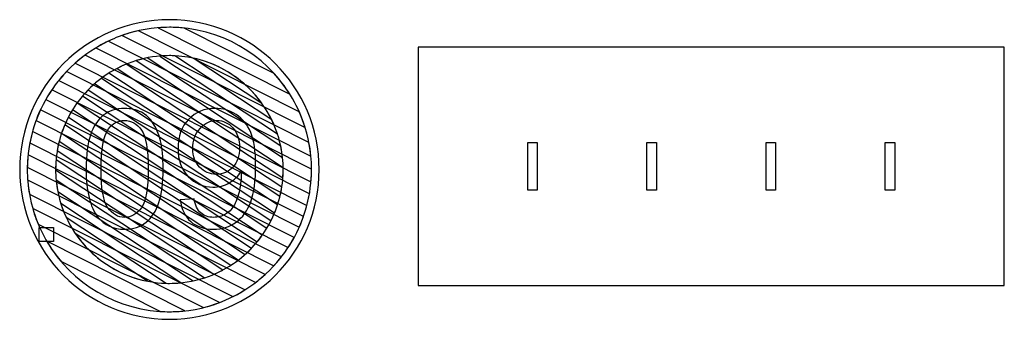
# Model space of a CAD drawing. Header units: millimetres. Extents: x -1146 to 1019, y -763 to 979.
# Tile 27 of 143: x -522 to -454, y -455 to -434. Entities that reach past the tile are written whole.
import ezdxf

# ---------------------------------------------------------------- set-up
doc = ezdxf.new("R2010")
doc.units = ezdxf.units.MM
doc.header["$MEASUREMENT"] = 0
doc.header["$XCLIPFRAME"] = 0
doc.layers.add('Layer 1', color=7, linetype='Continuous')
picture_1 = doc.add_image_def('image17.jpg', size_in_pixel=(5115, 5049))

msp = doc.modelspace()

# ---------------------------------------------------------------- linework, layer by layer
at = {"layer": 'Layer 1', "color": 7}
msp.add_open_spline([(-522.303, -444.4586), (-522.303, -438.7371), (-517.6649, -434.0992), (-511.9437, -434.0992), (-511.9437, -434.0992), (-506.2225, -434.0992), (-501.5845, -438.7371), (-501.5845, -444.4586), (-501.5845, -444.4586), (-501.5845, -450.1797), (-506.2225, -454.8176), (-511.9437, -454.8176), (-511.9437, -454.8176), (-517.6649, -454.8176), (-522.303, -450.1797), (-522.303, -444.4586)], degree=3, knots=[0, 0, 0, 0, 0.2, 0.2, 0.2, 0.2, 0.4, 0.4, 0.4, 0.4, 0.6, 0.6, 0.6, 0.6, 1, 1, 1, 1], dxfattribs=at)
at = {"layer": 'Layer 1', "color": 123}
for points, knots in [([(-510.9287, -434.6774), (-510.9287, -434.6774), (-504.7011, -437.8147), (-504.7011, -437.8147), (-504.7011, -437.8147), (-503.726, -438.8768), (-502.9809, -440.1532), (-502.5453, -441.5642), (-502.5453, -441.5642), (-502.5453, -441.5642), (-515.2103, -435.1837), (-515.2103, -435.1837), (-515.2103, -435.1837), (-514.1877, -434.8225), (-513.0884, -434.6252), (-511.9437, -434.6252), (-511.9437, -434.6252), (-511.6011, -434.6252), (-511.2624, -434.643), (-510.9287, -434.6774)], [0, 0, 0, 0, 0.1666667, 0.1666667, 0.1666667, 0.1666667, 0.3333333, 0.3333333, 0.3333333, 0.3333333, 0.5, 0.5, 0.5, 0.5, 0.6666667, 0.6666667, 0.6666667, 0.6666667, 1, 1, 1, 1]), ([(-503.6035, -439.2555), (-503.6035, -439.2555), (-512.7318, -434.6568), (-512.7318, -434.6568), (-512.7318, -434.6568), (-512.4718, -434.6361), (-512.209, -434.6252), (-511.9437, -434.6252), (-511.9437, -434.6252), (-508.431, -434.6252), (-505.3431, -436.4771), (-503.6035, -439.2555)], [0, 0, 0, 0, 0.25, 0.25, 0.25, 0.25, 0.5, 0.5, 0.5, 0.5, 1, 1, 1, 1]), ([(-514.088, -434.8613), (-514.088, -434.8613), (-502.957, -440.469), (-502.957, -440.469), (-502.957, -440.469), (-502.5323, -441.4219), (-502.2552, -442.4542), (-502.1539, -443.537), (-502.1539, -443.537), (-502.1539, -443.537), (-517.0273, -436.044), (-517.0273, -436.044), (-517.0273, -436.044), (-516.1309, -435.5004), (-515.1409, -435.0964), (-514.088, -434.8613)], [0, 0, 0, 0, 0.2, 0.2, 0.2, 0.2, 0.4, 0.4, 0.4, 0.4, 0.6, 0.6, 0.6, 0.6, 1, 1, 1, 1]), ([(-516.1773, -435.5844), (-516.1773, -435.5844), (-502.2912, -442.58), (-502.2912, -442.58), (-502.2912, -442.58), (-502.173, -443.1883), (-502.1104, -443.8163), (-502.1104, -444.4586), (-502.1104, -444.4586), (-502.1104, -444.7473), (-502.1237, -445.033), (-502.1482, -445.3155), (-502.1482, -445.3155), (-502.1482, -445.3155), (-518.4576, -437.099), (-518.4576, -437.099), (-518.4576, -437.099), (-517.7751, -436.4942), (-517.0085, -435.9825), (-516.1773, -435.5844)], [0, 0, 0, 0, 0.1666667, 0.1666667, 0.1666667, 0.1666667, 0.3333333, 0.3333333, 0.3333333, 0.3333333, 0.5, 0.5, 0.5, 0.5, 0.6666667, 0.6666667, 0.6666667, 0.6666667, 1, 1, 1, 1]), ([(-517.7824, -436.5514), (-517.7824, -436.5514), (-502.1106, -444.4467), (-502.1106, -444.4467), (-502.1106, -444.4467), (-502.1106, -444.4467), (-502.1104, -444.4586), (-502.1104, -444.4586), (-502.1104, -444.4586), (-502.1104, -445.3187), (-502.2217, -446.1533), (-502.4302, -446.949), (-502.4302, -446.949), (-502.4302, -446.949), (-519.602, -438.2981), (-519.602, -438.2981), (-519.602, -438.2981), (-519.0726, -437.6414), (-518.461, -437.0538), (-517.7824, -436.5514)], [0, 0, 0, 0, 0.1666667, 0.1666667, 0.1666667, 0.1666667, 0.3333333, 0.3333333, 0.3333333, 0.3333333, 0.5, 0.5, 0.5, 0.5, 0.6666667, 0.6666667, 0.6666667, 0.6666667, 1, 1, 1, 1]), ([(-511.5627, -436.5948), (-511.5627, -436.5948), (-504.8617, -441.0215), (-504.8617, -441.0215), (-504.8617, -441.0215), (-504.4719, -441.8214), (-504.2138, -442.6968), (-504.1155, -443.6192), (-504.1155, -443.6192), (-504.1155, -443.6192), (-514.2437, -436.9285), (-514.2437, -436.9285), (-514.2437, -436.9285), (-513.5158, -436.7057), (-512.7436, -436.5854), (-511.9437, -436.5854), (-511.9437, -436.5854), (-511.816, -436.5854), (-511.6889, -436.5888), (-511.5627, -436.5948)], [0, 0, 0, 0, 0.1666667, 0.1666667, 0.1666667, 0.1666667, 0.3333333, 0.3333333, 0.3333333, 0.3333333, 0.5, 0.5, 0.5, 0.5, 0.6666667, 0.6666667, 0.6666667, 0.6666667, 1, 1, 1, 1]), ([(-504.4703, -441.9816), (-504.4703, -441.9816), (-512.5976, -436.6128), (-512.5976, -436.6128), (-512.5976, -436.6128), (-512.3819, -436.595), (-512.1639, -436.5854), (-511.9437, -436.5854), (-511.9437, -436.5854), (-508.4676, -436.5854), (-505.5108, -438.8502), (-504.4703, -441.9816)], [0, 0, 0, 0, 0.25, 0.25, 0.25, 0.25, 0.5, 0.5, 0.5, 0.5, 1, 1, 1, 1]), ([(-514.9322, -437.1752), (-514.9322, -437.1752), (-504.0721, -444.3494), (-504.0721, -444.3494), (-504.0721, -444.3494), (-504.0716, -444.3858), (-504.0707, -444.4221), (-504.0707, -444.4586), (-504.0707, -444.4586), (-504.0707, -445.0959), (-504.1473, -445.7155), (-504.291, -446.3094), (-504.291, -446.3094), (-504.291, -446.3094), (-516.646, -438.1477), (-516.646, -438.1477), (-516.646, -438.1477), (-516.1212, -437.7558), (-515.546, -437.428), (-514.9322, -437.1752)], [0, 0, 0, 0, 0.1666667, 0.1666667, 0.1666667, 0.1666667, 0.3333333, 0.3333333, 0.3333333, 0.3333333, 0.5, 0.5, 0.5, 0.5, 0.6666667, 0.6666667, 0.6666667, 0.6666667, 1, 1, 1, 1]), ([(-513.4742, -436.7352), (-513.4742, -436.7352), (-504.2392, -442.8358), (-504.2392, -442.8358), (-504.2392, -442.8358), (-504.129, -443.3597), (-504.0707, -443.9024), (-504.0707, -444.4586), (-504.0707, -444.4586), (-504.0707, -444.6534), (-504.0781, -444.8465), (-504.0921, -445.0378), (-504.0921, -445.0378), (-504.0921, -445.0378), (-515.5562, -437.4646), (-515.5562, -437.4646), (-515.5562, -437.4646), (-514.9091, -437.129), (-514.2099, -436.8808), (-513.4742, -436.7352)], [0, 0, 0, 0, 0.1666667, 0.1666667, 0.1666667, 0.1666667, 0.3333333, 0.3333333, 0.3333333, 0.3333333, 0.5, 0.5, 0.5, 0.5, 0.6666667, 0.6666667, 0.6666667, 0.6666667, 1, 1, 1, 1]), ([(-505.5567, -439.8609), (-505.5567, -439.8609), (-510.2297, -436.7739), (-510.2297, -436.7739), (-510.2297, -436.7739), (-508.3184, -437.2), (-506.6671, -438.3228), (-505.5567, -439.8609)], [0, 0, 0, 0, 0.3333333, 0.3333333, 0.3333333, 0.3333333, 1, 1, 1, 1]), ([(-516.1248, -437.7905), (-516.1248, -437.7905), (-504.1672, -445.6897), (-504.1672, -445.6897), (-504.1672, -445.6897), (-504.2647, -446.3078), (-504.4345, -446.9021), (-504.6674, -447.464), (-504.6674, -447.464), (-504.6674, -447.464), (-517.56, -438.9471), (-517.56, -438.9471), (-517.56, -438.9471), (-517.1292, -438.5082), (-516.6477, -438.1195), (-516.1248, -437.7905)], [0, 0, 0, 0, 0.2, 0.2, 0.2, 0.2, 0.4, 0.4, 0.4, 0.4, 0.6, 0.6, 0.6, 0.6, 1, 1, 1, 1])]:
    msp.add_open_spline(points, degree=3, knots=knots, dxfattribs=at)
at = {"layer": 'Layer 1', "lineweight": 25}
for points in [[(-454.1723, -452.4905), (-454.1723, -452.4905), (-494.7279, -452.4905), (-494.7279, -452.4905), (-494.7279, -452.4905), (-494.7279, -452.4905), (-494.7279, -436.0046), (-494.7279, -436.0046), (-494.7279, -436.0046), (-494.7279, -436.0046), (-454.1723, -436.0046), (-454.1723, -436.0046), (-454.1723, -436.0046), (-454.1723, -436.0046), (-454.1723, -452.4905), (-454.1723, -452.4905)], [(-486.4849, -445.8961), (-486.4849, -445.8961), (-486.4849, -442.599), (-486.4849, -442.599), (-486.4849, -442.599), (-486.4849, -442.599), (-487.1443, -442.599), (-487.1443, -442.599), (-487.1443, -442.599), (-487.1443, -442.599), (-487.1443, -445.8961), (-487.1443, -445.8961), (-487.1443, -445.8961), (-487.1443, -445.8961), (-486.4849, -445.8961), (-486.4849, -445.8961)], [(-478.2419, -445.8961), (-478.2419, -445.8961), (-478.2419, -442.599), (-478.2419, -442.599), (-478.2419, -442.599), (-478.2419, -442.599), (-478.9013, -442.599), (-478.9013, -442.599), (-478.9013, -442.599), (-478.9013, -442.599), (-478.9013, -445.8961), (-478.9013, -445.8961), (-478.9013, -445.8961), (-478.9013, -445.8961), (-478.2419, -445.8961), (-478.2419, -445.8961)], [(-469.9989, -445.8961), (-469.9989, -445.8961), (-469.9989, -442.599), (-469.9989, -442.599), (-469.9989, -442.599), (-469.9989, -442.599), (-470.6583, -442.599), (-470.6583, -442.599), (-470.6583, -442.599), (-470.6583, -442.599), (-470.6583, -445.8961), (-470.6583, -445.8961), (-470.6583, -445.8961), (-470.6583, -445.8961), (-469.9989, -445.8961), (-469.9989, -445.8961)], [(-461.7559, -445.8961), (-461.7559, -445.8961), (-461.7559, -442.599), (-461.7559, -442.599), (-461.7559, -442.599), (-461.7559, -442.599), (-462.4153, -442.599), (-462.4153, -442.599), (-462.4153, -442.599), (-462.4153, -442.599), (-462.4153, -445.8961), (-462.4153, -445.8961), (-462.4153, -445.8961), (-462.4153, -445.8961), (-461.7559, -445.8961), (-461.7559, -445.8961)]]:
    msp.add_open_spline(points, degree=3, knots=[0, 0, 0, 0, 0.2, 0.2, 0.2, 0.2, 0.4, 0.4, 0.4, 0.4, 0.6, 0.6, 0.6, 0.6, 1, 1, 1, 1], dxfattribs=at)
at = {"layer": 'Layer 1', "color": 143}
for points, knots in [([(-519.0628, -437.682), (-519.0628, -437.682), (-502.2563, -446.1488), (-502.2563, -446.1488), (-502.2563, -446.1488), (-502.3968, -446.9561), (-502.636, -447.7298), (-502.961, -448.4572), (-502.961, -448.4572), (-502.961, -448.4572), (-520.5018, -439.6204), (-520.5018, -439.6204), (-520.5018, -439.6204), (-520.1018, -438.9158), (-519.6179, -438.2649), (-519.0628, -437.682)], [0, 0, 0, 0, 0.2, 0.2, 0.2, 0.2, 0.4, 0.4, 0.4, 0.4, 0.6, 0.6, 0.6, 0.6, 1, 1, 1, 1]), ([(-520.0814, -438.9444), (-520.0814, -438.9444), (-502.6663, -447.7179), (-502.6663, -447.7179), (-502.6663, -447.7179), (-502.9329, -448.4747), (-503.2897, -449.1891), (-503.7236, -449.8487), (-503.7236, -449.8487), (-503.7236, -449.8487), (-521.171, -441.0589), (-521.171, -441.0589), (-521.171, -441.0589), (-520.8929, -440.3067), (-520.5255, -439.5976), (-520.0814, -438.9444)], [0, 0, 0, 0, 0.2, 0.2, 0.2, 0.2, 0.4, 0.4, 0.4, 0.4, 0.6, 0.6, 0.6, 0.6, 1, 1, 1, 1]), ([(-520.8649, -440.3253), (-520.8649, -440.3253), (-503.3134, -449.1675), (-503.3134, -449.1675), (-503.3134, -449.1675), (-503.7019, -449.8766), (-504.1754, -450.5326), (-504.7198, -451.1224), (-504.7198, -451.1224), (-504.7198, -451.1224), (-521.6034, -442.6167), (-521.6034, -442.6167), (-521.6034, -442.6167), (-521.4506, -441.8144), (-521.2003, -441.0463), (-520.8649, -440.3253)], [0, 0, 0, 0, 0.2, 0.2, 0.2, 0.2, 0.4, 0.4, 0.4, 0.4, 0.6, 0.6, 0.6, 0.6, 1, 1, 1, 1]), ([(-521.4177, -441.8225), (-521.4177, -441.8225), (-504.1913, -450.5009), (-504.1913, -450.5009), (-504.1913, -450.5009), (-504.7079, -451.1623), (-505.3075, -451.7557), (-505.9736, -452.2664), (-505.9736, -452.2664), (-505.9736, -452.2664), (-521.7752, -444.3058), (-521.7752, -444.3058), (-521.7752, -444.3058), (-521.762, -443.4472), (-521.6385, -442.6149), (-521.4177, -441.8225)], [0, 0, 0, 0, 0.2, 0.2, 0.2, 0.2, 0.4, 0.4, 0.4, 0.4, 0.6, 0.6, 0.6, 0.6, 1, 1, 1, 1]), ([(-521.7249, -443.4433), (-521.7249, -443.4433), (-505.3117, -451.7121), (-505.3117, -451.7121), (-505.3117, -451.7121), (-505.9783, -452.3221), (-506.7289, -452.8413), (-507.5439, -453.2509), (-507.5439, -453.2509), (-507.5439, -453.2509), (-521.6303, -446.1544), (-521.6303, -446.1544), (-521.6303, -446.1544), (-521.7265, -445.6033), (-521.7771, -445.0368), (-521.7771, -444.4586), (-521.7771, -444.4586), (-521.7771, -444.1158), (-521.7593, -443.7771), (-521.7249, -443.4433)], [0, 0, 0, 0, 0.1666667, 0.1666667, 0.1666667, 0.1666667, 0.3333333, 0.3333333, 0.3333333, 0.3333333, 0.5, 0.5, 0.5, 0.5, 0.6666667, 0.6666667, 0.6666667, 0.6666667, 1, 1, 1, 1]), ([(-521.7489, -445.2069), (-521.7489, -445.2069), (-506.7132, -452.7816), (-506.7132, -452.7816), (-506.7132, -452.7816), (-507.585, -453.3314), (-508.5488, -453.7479), (-509.5756, -454.003), (-509.5756, -454.003), (-509.5756, -454.003), (-521.0219, -448.2366), (-521.0219, -448.2366), (-521.0219, -448.2366), (-521.4166, -447.2917), (-521.6683, -446.2729), (-521.7489, -445.2069)], [0, 0, 0, 0, 0.2, 0.2, 0.2, 0.2, 0.4, 0.4, 0.4, 0.4, 0.6, 0.6, 0.6, 0.6, 1, 1, 1, 1]), ([(-521.4002, -447.1581), (-521.4002, -447.1581), (-508.4864, -453.6639), (-508.4864, -453.6639), (-508.4864, -453.6639), (-509.5625, -454.0695), (-510.7275, -454.292), (-511.9437, -454.292), (-511.9437, -454.292), (-512.153, -454.292), (-512.3607, -454.2846), (-512.5668, -454.2717), (-512.5668, -454.2717), (-512.5668, -454.2717), (-519.4485, -450.8048), (-519.4485, -450.8048), (-519.4485, -450.8048), (-520.338, -449.7546), (-521.012, -448.5161), (-521.4002, -447.1581)], [0, 0, 0, 0, 0.1666667, 0.1666667, 0.1666667, 0.1666667, 0.3333333, 0.3333333, 0.3333333, 0.3333333, 0.5, 0.5, 0.5, 0.5, 0.6666667, 0.6666667, 0.6666667, 0.6666667, 1, 1, 1, 1]), ([(-520.4286, -449.4232), (-520.4286, -449.4232), (-510.8791, -454.2341), (-510.8791, -454.2341), (-510.8791, -454.2341), (-511.2289, -454.2719), (-511.584, -454.292), (-511.9437, -454.292), (-511.9437, -454.292), (-515.556, -454.292), (-518.7191, -452.3336), (-520.4286, -449.4232)], [0, 0, 0, 0, 0.25, 0.25, 0.25, 0.25, 0.5, 0.5, 0.5, 0.5, 1, 1, 1, 1])]:
    msp.add_open_spline(points, degree=3, knots=knots, dxfattribs=at)
at = {"layer": 'Layer 1', "color": 133}
for points, knots in [([(-517.1231, -438.5342), (-517.1231, -438.5342), (-504.4588, -446.9002), (-504.4588, -446.9002), (-504.4588, -446.9002), (-504.6451, -447.4699), (-504.8945, -448.0114), (-505.1991, -448.5159), (-505.1991, -448.5159), (-505.1991, -448.5159), (-518.321, -439.8475), (-518.321, -439.8475), (-518.321, -439.8475), (-517.9718, -439.366), (-517.5698, -438.9253), (-517.1231, -438.5342)], [0, 0, 0, 0, 0.2, 0.2, 0.2, 0.2, 0.4, 0.4, 0.4, 0.4, 0.6, 0.6, 0.6, 0.6, 1, 1, 1, 1]), ([(-517.9589, -439.3851), (-517.9589, -439.3851), (-504.9146, -448.0022), (-504.9146, -448.0022), (-504.9146, -448.0022), (-505.1809, -448.5283), (-505.5044, -449.0208), (-505.8771, -449.4711), (-505.8771, -449.4711), (-505.8771, -449.4711), (-518.9365, -440.8441), (-518.9365, -440.8441), (-518.9365, -440.8441), (-518.6649, -440.3209), (-518.3362, -439.8318), (-517.9589, -439.3851)], [0, 0, 0, 0, 0.2, 0.2, 0.2, 0.2, 0.4, 0.4, 0.4, 0.4, 0.6, 0.6, 0.6, 0.6, 1, 1, 1, 1]), ([(-518.6469, -440.3337), (-518.6469, -440.3337), (-505.5199, -449.0055), (-505.5199, -449.0055), (-505.5199, -449.0055), (-505.8638, -449.4899), (-506.2613, -449.9335), (-506.7032, -450.3285), (-506.7032, -450.3285), (-506.7032, -450.3285), (-519.4033, -441.9388), (-519.4033, -441.9388), (-519.4033, -441.9388), (-519.2113, -441.3722), (-518.9562, -440.8345), (-518.6469, -440.3337)], [0, 0, 0, 0, 0.2, 0.2, 0.2, 0.2, 0.4, 0.4, 0.4, 0.4, 0.6, 0.6, 0.6, 0.6, 1, 1, 1, 1]), ([(-519.1891, -441.3787), (-519.1891, -441.3787), (-506.2712, -449.9123), (-506.2712, -449.9123), (-506.2712, -449.9123), (-506.6962, -450.3542), (-507.172, -450.7467), (-507.6893, -451.0803), (-507.6893, -451.0803), (-507.6893, -451.0803), (-519.7061, -443.1419), (-519.7061, -443.1419), (-519.7061, -443.1419), (-519.6021, -442.5273), (-519.4271, -441.9365), (-519.1891, -441.3787)], [0, 0, 0, 0, 0.2, 0.2, 0.2, 0.2, 0.4, 0.4, 0.4, 0.4, 0.6, 0.6, 0.6, 0.6, 1, 1, 1, 1]), ([(-519.5765, -442.5259), (-519.5765, -442.5259), (-507.1749, -450.7184), (-507.1749, -450.7184), (-507.1749, -450.7184), (-507.6926, -451.1137), (-508.2603, -451.4466), (-508.8671, -451.7053), (-508.8671, -451.7053), (-508.8671, -451.7053), (-519.8166, -444.472), (-519.8166, -444.472), (-519.8166, -444.472), (-519.8166, -444.472), (-519.8168, -444.4586), (-519.8168, -444.4586), (-519.8168, -444.4586), (-519.8168, -443.792), (-519.7332, -443.1445), (-519.5765, -442.5259)], [0, 0, 0, 0, 0.1666667, 0.1666667, 0.1666667, 0.1666667, 0.3333333, 0.3333333, 0.3333333, 0.3333333, 0.5, 0.5, 0.5, 0.5, 0.6666667, 0.6666667, 0.6666667, 0.6666667, 1, 1, 1, 1]), ([(-519.7881, -443.7893), (-519.7881, -443.7893), (-508.2515, -451.4103), (-508.2515, -451.4103), (-508.2515, -451.4103), (-508.8887, -451.7501), (-509.578, -452.0047), (-510.3038, -452.1593), (-510.3038, -452.1593), (-510.3038, -452.1593), (-519.6703, -445.9718), (-519.6703, -445.9718), (-519.6703, -445.9718), (-519.7661, -445.482), (-519.8168, -444.9761), (-519.8168, -444.4586), (-519.8168, -444.4586), (-519.8168, -444.2332), (-519.8068, -444.01), (-519.7881, -443.7893)], [0, 0, 0, 0, 0.1666667, 0.1666667, 0.1666667, 0.1666667, 0.3333333, 0.3333333, 0.3333333, 0.3333333, 0.5, 0.5, 0.5, 0.5, 0.6666667, 0.6666667, 0.6666667, 0.6666667, 1, 1, 1, 1]), ([(-519.782, -445.1964), (-519.782, -445.1964), (-509.5465, -451.958), (-509.5465, -451.958), (-509.5465, -451.958), (-510.3027, -452.2003), (-511.1081, -452.3316), (-511.9437, -452.3316), (-511.9437, -452.3316), (-512.0202, -452.3316), (-512.0964, -452.3302), (-512.1725, -452.328), (-512.1725, -452.328), (-512.1725, -452.328), (-519.0913, -447.7575), (-519.0913, -447.7575), (-519.0913, -447.7575), (-519.4582, -446.9657), (-519.6973, -446.1032), (-519.782, -445.1964)], [0, 0, 0, 0, 0.1666667, 0.1666667, 0.1666667, 0.1666667, 0.3333333, 0.3333333, 0.3333333, 0.3333333, 0.5, 0.5, 0.5, 0.5, 0.6666667, 0.6666667, 0.6666667, 0.6666667, 1, 1, 1, 1]), ([(-519.4566, -446.8145), (-519.4566, -446.8145), (-511.1634, -452.293), (-511.1634, -452.293), (-511.1634, -452.293), (-511.4201, -452.3184), (-511.6804, -452.3316), (-511.9437, -452.3316), (-511.9437, -452.3316), (-513.4191, -452.3316), (-514.8008, -451.9233), (-515.9823, -451.2143), (-515.9823, -451.2143), (-515.9823, -451.2143), (-516.5505, -450.839), (-516.5505, -450.839), (-516.5505, -450.839), (-517.9092, -449.8553), (-518.9428, -448.4491), (-519.4566, -446.8145)], [0, 0, 0, 0, 0.1666667, 0.1666667, 0.1666667, 0.1666667, 0.3333333, 0.3333333, 0.3333333, 0.3333333, 0.5, 0.5, 0.5, 0.5, 0.6666667, 0.6666667, 0.6666667, 0.6666667, 1, 1, 1, 1]), ([(-518.4554, -448.8791), (-518.4554, -448.8791), (-513.4482, -452.1868), (-513.4482, -452.1868), (-513.4482, -452.1868), (-515.5216, -451.7839), (-517.307, -450.5651), (-518.4554, -448.8791)], [0, 0, 0, 0, 0.3333333, 0.3333333, 0.3333333, 0.3333333, 1, 1, 1, 1])]:
    msp.add_open_spline(points, degree=3, knots=knots, dxfattribs=at)
at = {"layer": 'Layer 1', "color": 250}
for points, knots in [([(-517.7044, -444.4148), (-517.7044, -443.449), (-517.6053, -442.668), (-517.4072, -442.0775), (-517.4072, -442.0775), (-517.2072, -441.4851), (-516.9119, -441.0298), (-516.5195, -440.7117), (-516.5195, -440.7117), (-516.129, -440.3935), (-515.6356, -440.2354), (-515.0413, -440.2354), (-515.0413, -440.2354), (-514.6031, -440.2354), (-514.2183, -440.323), (-513.885, -440.5002), (-513.885, -440.5002), (-513.5535, -440.6774), (-513.2792, -440.9326), (-513.0658, -441.266), (-513.0658, -441.266), (-512.8525, -441.5974), (-512.6849, -442.0032), (-512.5629, -442.4813), (-512.5629, -442.4813), (-512.4391, -442.9595), (-512.3782, -443.6052), (-512.3782, -444.4148), (-512.3782, -444.4148), (-512.3782, -445.3749), (-512.4772, -446.1521), (-512.6734, -446.7427), (-512.6734, -446.7427), (-512.8696, -447.3351), (-513.1649, -447.7904), (-513.5573, -448.1104), (-513.5573, -448.1104), (-513.9478, -448.4304), (-514.4431, -448.5905), (-515.0413, -448.5905), (-515.0413, -448.5905), (-515.828, -448.5905), (-516.4471, -448.3104), (-516.8967, -447.7485), (-516.8967, -447.7485), (-517.4358, -447.0627), (-517.7044, -445.9521), (-517.7044, -444.4148)], [0, 0, 0, 0, 0.0769231, 0.0769231, 0.0769231, 0.0769231, 0.1538462, 0.1538462, 0.1538462, 0.1538462, 0.2307692, 0.2307692, 0.2307692, 0.2307692, 0.3076923, 0.3076923, 0.3076923, 0.3076923, 0.3846154, 0.3846154, 0.3846154, 0.3846154, 0.4615385, 0.4615385, 0.4615385, 0.4615385, 0.5384615, 0.5384615, 0.5384615, 0.5384615, 0.6153846, 0.6153846, 0.6153846, 0.6153846, 0.6923077, 0.6923077, 0.6923077, 0.6923077, 0.7692308, 0.7692308, 0.7692308, 0.7692308, 0.8461538, 0.8461538, 0.8461538, 0.8461538, 1, 1, 1, 1]), ([(-511.199, -446.556), (-511.199, -446.556), (-510.2389, -446.476), (-510.2389, -446.476), (-510.2389, -446.476), (-510.157, -446.9294), (-510.0008, -447.257), (-509.7703, -447.4608), (-509.7703, -447.4608), (-509.5398, -447.6647), (-509.2445, -447.7675), (-508.8826, -447.7675), (-508.8826, -447.7675), (-508.574, -447.7675), (-508.3035, -447.697), (-508.0692, -447.5542), (-508.0692, -447.5542), (-507.8349, -447.4132), (-507.6444, -447.2246), (-507.4977, -446.9865), (-507.4977, -446.9865), (-507.351, -446.7503), (-507.2272, -446.4303), (-507.1262, -446.0283), (-507.1262, -446.0283), (-507.0253, -445.6264), (-506.9757, -445.2168), (-506.9757, -444.7996), (-506.9757, -444.7996), (-506.9757, -444.7558), (-506.9776, -444.6872), (-506.9814, -444.5977), (-506.9814, -444.5977), (-507.1815, -444.9177), (-507.4558, -445.1787), (-507.8025, -445.3768), (-507.8025, -445.3768), (-508.1492, -445.5769), (-508.5264, -445.6759), (-508.9302, -445.6759), (-508.9302, -445.6759), (-509.6064, -445.6759), (-510.1779, -445.4302), (-510.6465, -444.9387), (-510.6465, -444.9387), (-511.1132, -444.4491), (-511.3476, -443.8015), (-511.3476, -442.9976), (-511.3476, -442.9976), (-511.3476, -442.167), (-511.1037, -441.5003), (-510.6142, -440.9936), (-510.6142, -440.9936), (-510.1265, -440.4888), (-509.515, -440.2354), (-508.7778, -440.2354), (-508.7778, -440.2354), (-508.2482, -440.2354), (-507.7625, -440.3783), (-507.3205, -440.6659), (-507.3205, -440.6659), (-506.8805, -440.9517), (-506.5471, -441.3593), (-506.3185, -441.8908), (-506.3185, -441.8908), (-506.0899, -442.4204), (-505.9756, -443.1881), (-505.9756, -444.192), (-505.9756, -444.192), (-505.9756, -445.2378), (-506.088, -446.0702), (-506.3147, -446.6893), (-506.3147, -446.6893), (-506.5414, -447.3103), (-506.8805, -447.7809), (-507.3281, -448.1047), (-507.3281, -448.1047), (-507.7758, -448.4285), (-508.2997, -448.5905), (-508.9016, -448.5905), (-508.9016, -448.5905), (-509.5417, -448.5905), (-510.0636, -448.4133), (-510.4694, -448.0571), (-510.4694, -448.0571), (-510.8732, -447.7009), (-511.1171, -447.1999), (-511.199, -446.556)], [0, 0, 0, 0, 0.0434783, 0.0434783, 0.0434783, 0.0434783, 0.0869565, 0.0869565, 0.0869565, 0.0869565, 0.1304348, 0.1304348, 0.1304348, 0.1304348, 0.173913, 0.173913, 0.173913, 0.173913, 0.2173913, 0.2173913, 0.2173913, 0.2173913, 0.2608696, 0.2608696, 0.2608696, 0.2608696, 0.3043478, 0.3043478, 0.3043478, 0.3043478, 0.3478261, 0.3478261, 0.3478261, 0.3478261, 0.3913043, 0.3913043, 0.3913043, 0.3913043, 0.4347826, 0.4347826, 0.4347826, 0.4347826, 0.4782609, 0.4782609, 0.4782609, 0.4782609, 0.5217391, 0.5217391, 0.5217391, 0.5217391, 0.5652174, 0.5652174, 0.5652174, 0.5652174, 0.6086957, 0.6086957, 0.6086957, 0.6086957, 0.6521739, 0.6521739, 0.6521739, 0.6521739, 0.6956522, 0.6956522, 0.6956522, 0.6956522, 0.7391304, 0.7391304, 0.7391304, 0.7391304, 0.7826087, 0.7826087, 0.7826087, 0.7826087, 0.826087, 0.826087, 0.826087, 0.826087, 0.8695652, 0.8695652, 0.8695652, 0.8695652, 0.9130435, 0.9130435, 0.9130435, 0.9130435, 1, 1, 1, 1]), ([(-516.6757, -444.4187), (-516.6757, -445.7654), (-516.5195, -446.6608), (-516.2052, -447.1027), (-516.2052, -447.1027), (-515.8909, -447.5466), (-515.5023, -447.7675), (-515.0413, -447.7675), (-515.0413, -447.7675), (-514.5803, -447.7675), (-514.1917, -447.5446), (-513.8773, -447.1008), (-513.8773, -447.1008), (-513.563, -446.655), (-513.4068, -445.7616), (-513.4068, -444.4187), (-513.4068, -444.4187), (-513.4068, -443.0719), (-513.563, -442.1765), (-513.8773, -441.7346), (-513.8773, -441.7346), (-514.1898, -441.2908), (-514.5822, -441.0698), (-515.0527, -441.0698), (-515.0527, -441.0698), (-515.5137, -441.0698), (-515.8832, -441.266), (-516.1595, -441.6565), (-516.1595, -441.6565), (-516.5042, -442.1537), (-516.6757, -443.0757), (-516.6757, -444.4187)], [0, 0, 0, 0, 0.1111111, 0.1111111, 0.1111111, 0.1111111, 0.2222222, 0.2222222, 0.2222222, 0.2222222, 0.3333333, 0.3333333, 0.3333333, 0.3333333, 0.4444444, 0.4444444, 0.4444444, 0.4444444, 0.5555556, 0.5555556, 0.5555556, 0.5555556, 0.6666667, 0.6666667, 0.6666667, 0.6666667, 0.7777778, 0.7777778, 0.7777778, 0.7777778, 1, 1, 1, 1]), ([(-507.0957, -442.9461), (-507.0957, -442.3708), (-507.2481, -441.9137), (-507.5529, -441.5765), (-507.5529, -441.5765), (-507.8558, -441.2393), (-508.2254, -441.0698), (-508.6597, -441.0698), (-508.6597, -441.0698), (-509.1093, -441.0698), (-509.4979, -441.2507), (-509.8255, -441.6146), (-509.8255, -441.6146), (-510.1551, -441.9784), (-510.3189, -442.4509), (-510.3189, -443.03), (-510.3189, -443.03), (-510.3189, -443.55), (-510.1627, -443.9729), (-509.8522, -444.2967), (-509.8522, -444.2967), (-509.5398, -444.6225), (-509.1512, -444.7844), (-508.6883, -444.7844), (-508.6883, -444.7844), (-508.2235, -444.7844), (-507.8425, -444.6225), (-507.5434, -444.2967), (-507.5434, -444.2967), (-507.2443, -443.9729), (-507.0957, -443.5214), (-507.0957, -442.9461)], [0, 0, 0, 0, 0.1111111, 0.1111111, 0.1111111, 0.1111111, 0.2222222, 0.2222222, 0.2222222, 0.2222222, 0.3333333, 0.3333333, 0.3333333, 0.3333333, 0.4444444, 0.4444444, 0.4444444, 0.4444444, 0.5555556, 0.5555556, 0.5555556, 0.5555556, 0.6666667, 0.6666667, 0.6666667, 0.6666667, 0.7777778, 0.7777778, 0.7777778, 0.7777778, 1, 1, 1, 1])]:
    msp.add_open_spline(points, degree=3, knots=knots, dxfattribs=at)

# ---------------------------------------------------------------- pictures from other files: only their frames are drawn
at = {"layer": 'Layer 1'}
image = msp.add_image(picture_1, insert=(-513.8271, -525.8931), size_in_units=(71.0517, 70.1255), dxfattribs=at)
image.set_boundary_path([(-513.827, -525.893), (-442.775, -455.768)])

doc.saveas('drawing.dxf')
